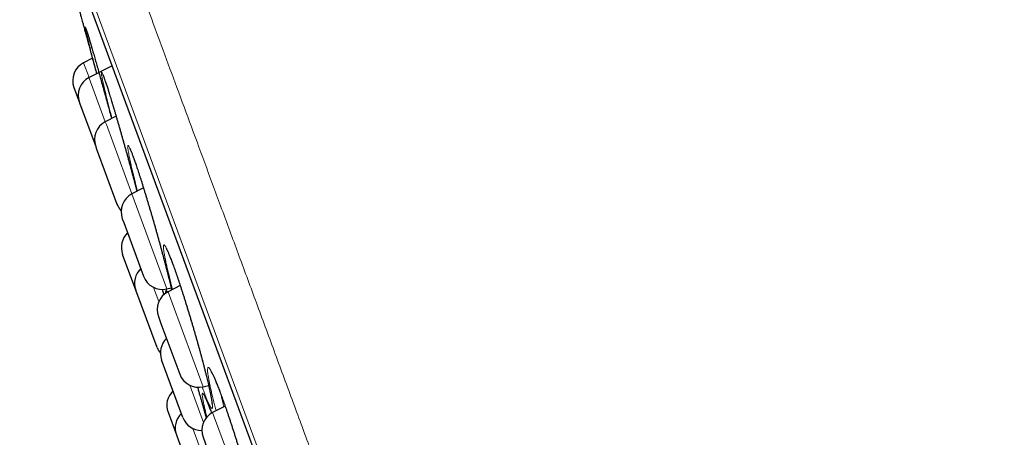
# Model space of a CAD drawing. Header units: millimetres. Extents: x 8 to 949, y 12 to 889.
# Tile 24 of 256: x 119 to 144, y 865 to 875. Entities that reach past the tile are written whole.
import ezdxf

# ---------------------------------------------------------------- set-up
doc = ezdxf.new("R2010")
doc.units = ezdxf.units.MM

msp = doc.modelspace()

# ---------------------------------------------------------------- linework, layer by layer
at = {"color": 252, "linetype": 'Continuous', "lineweight": 0}
for p, q in [((142.815, 816.742), (119.37, 880.298)), ((119.587, 879.419), (142.41, 817.551)), ((120.96, 873.837), (121.096, 873.467)), ((121.096, 873.467), (121.103, 873.449)), ((121.103, 873.449), (121.502, 872.366)), ((121.502, 872.366), (121.529, 872.295)), ((121.529, 872.295), (122.165, 870.569)), ((122.165, 870.569), (122.224, 870.411)), ((122.224, 870.411), (123.037, 868.205)), ((122.836, 867.886), (122.704, 868.242)), ((123.065, 868.131), (123.167, 867.854)), ((123.167, 867.854), (123.937, 865.766)), ((123.945, 864.879), (123.604, 865.804)), ((124.174, 865.124), (124.33, 864.702)), ((123.681, 864.726), (123.84, 864.295)), ((124.33, 864.702), (125.046, 862.76))]:
    msp.add_line(p, q, dxfattribs=at)
at = {"color": 7, "linetype": 'Continuous', "lineweight": 30}
for p, q in [((119.593, 879.398), (142.401, 817.571)), ((121.179, 873.951), (120.96, 873.837)), ((121.672, 873.763), (121.096, 873.467)), ((120.72, 873.22), (120.856, 872.849)), ((120.856, 872.849), (120.86, 872.838)), ((120.86, 872.838), (121.262, 871.749)), ((121.771, 872.504), (121.502, 872.366)), ((121.667, 872.451), (121.655, 872.5)), ((121.262, 871.749), (121.278, 871.706)), ((121.278, 871.706), (121.791, 870.316)), ((122.453, 870.717), (122.165, 870.569)), ((121.925, 869.952), (121.961, 869.856)), ((121.961, 869.856), (122.454, 868.519)), ((122.261, 868.175), (121.933, 869.064)), ((122.79, 866.742), (122.261, 868.175)), ((123.037, 868.205), (123.139, 868.229)), ((123.367, 868.286), (123.065, 868.131)), ((122.825, 867.513), (122.887, 867.345)), ((122.887, 867.345), (123.353, 866.08)), ((123.431, 865.003), (122.903, 866.435)), ((123.937, 865.766), (124.074, 865.799)), ((123.064, 865.131), (123.271, 864.569)), ((124.484, 865.284), (124.174, 865.124)), ((123.901, 864.677), (123.905, 864.665)), ((123.271, 864.569), (123.28, 864.544)), ((123.28, 864.544), (123.8, 863.136)), ((123.934, 864.506), (124.028, 864.25))]:
    msp.add_line(p, q, dxfattribs=at)
for centre, start, end in [((121.189, 873.393), 117.2488, 200.2488), ((121.325, 873.022), 117.2488, 200.2488), ((121.731, 871.922), 117.2488, 200.2488), ((122.394, 870.125), 117.2488, 200.2488), ((122.26, 870.489), 200.2488, 223.0825), ((122.402, 869.237), 133.827, 200.2488), ((122.73, 868.348), 133.827, 200.2488), ((122.923, 868.692), 200.2488, 283.2488), ((123.294, 867.686), 117.2488, 200.2488), ((123.372, 866.608), 133.827, 200.2488), ((123.259, 866.915), 200.2488, 219.2985), ((123.823, 866.253), 200.2488, 283.2488), ((123.533, 865.304), 133.827, 200.2488), ((124.403, 864.679), 117.2488, 200.2488), ((123.741, 864.742), 133.827, 200.2488), ((123.9, 865.176), 200.2488, 270.1283)]:
    msp.add_arc(centre, 0.5, start, end, dxfattribs=at)
at = {"color": 252, "linetype": 'Continuous', "lineweight": 0}
for points, knots in [([(120.149, 881.719), (120.151, 881.713), (120.156, 881.701), (120.192, 881.602), (120.25, 881.445), (120.332, 881.224), (120.436, 880.942), (120.562, 880.601), (120.708, 880.203), (120.877, 879.747), (121.067, 879.231), (121.28, 878.653), (121.516, 878.015), (121.772, 877.32), (122.049, 876.571), (122.343, 875.772), (122.654, 874.928), (122.982, 874.041), (123.327, 873.106), (123.69, 872.121), (124.072, 871.085), (124.472, 870.001), (124.887, 868.875), (125.317, 867.711), (125.757, 866.518), (126.206, 865.299), (126.665, 864.057), (127.133, 862.786), (127.615, 861.482), (128.107, 860.146), (128.611, 858.78), (129.122, 857.396), (129.639, 855.995), (130.158, 854.589), (130.677, 853.18), (131.197, 851.772), (131.718, 850.359), (132.243, 848.935), (132.772, 847.502), (133.303, 846.063), (133.831, 844.63), (134.357, 843.205), (134.875, 841.799), (135.386, 840.416), (135.887, 839.057), (136.382, 837.716), (136.872, 836.388), (137.356, 835.076), (137.832, 833.784), (138.299, 832.52), (138.753, 831.288), (139.192, 830.098), (139.616, 828.95), (140.023, 827.847), (140.415, 826.782), (140.795, 825.753), (141.16, 824.762), (141.511, 823.812), (141.843, 822.911), (142.157, 822.06), (142.45, 821.265), (142.722, 820.528), (142.973, 819.848), (143.204, 819.223), (143.416, 818.649), (143.607, 818.13), (143.778, 817.667), (143.926, 817.265), (144.052, 816.924), (144.154, 816.646), (144.233, 816.432), (144.29, 816.278), (144.322, 816.192), (144.335, 816.157), (144.331, 816.167), (144.331, 816.167)], [0, 0, 0, 0, 0.014, 0.028, 0.042, 0.056, 0.07, 0.08375, 0.0975, 0.11125, 0.125, 0.139, 0.153, 0.167, 0.181, 0.195, 0.20875, 0.2225, 0.23625, 0.25, 0.264, 0.278, 0.292, 0.306, 0.32, 0.33375, 0.3475, 0.36125, 0.375, 0.389, 0.403, 0.417, 0.431, 0.445, 0.45875, 0.4725, 0.48625, 0.5, 0.514, 0.528, 0.542, 0.556, 0.57, 0.58375, 0.5975, 0.61125, 0.625, 0.639, 0.653, 0.667, 0.681, 0.695, 0.70875, 0.7225, 0.73625, 0.75, 0.764, 0.778, 0.792, 0.806, 0.82, 0.83375, 0.8475, 0.86125, 0.875, 0.889, 0.903, 0.917, 0.931, 0.945, 0.95875, 0.9725, 0.98625, 1, 1, 1, 1, 1]), ([(121.049, 874.498), (121.043, 874.523), (121.031, 874.573), (121.018, 874.631), (121.009, 874.675), (121.003, 874.705), (121.002, 874.721), (121.004, 874.723), (121.011, 874.709), (121.021, 874.681), (121.035, 874.639), (121.053, 874.583), (121.075, 874.514), (121.1, 874.431), (121.121, 874.36), (121.135, 874.312), (121.139, 874.301)], [0, 0, 0, 0, 0.075446, 0.150623, 0.225586, 0.300816, 0.37605, 0.451017, 0.526051, 0.601355, 0.67666, 0.751695, 0.826477, 0.901524, 0.976569, 1, 1, 1, 1]), ([(121.655, 872.5), (121.642, 872.548), (121.627, 872.607), (121.6, 872.712), (121.574, 872.816), (121.541, 872.948), (121.511, 873.07), (121.484, 873.182), (121.461, 873.281), (121.442, 873.368), (121.426, 873.443), (121.414, 873.504), (121.407, 873.55), (121.403, 873.583), (121.404, 873.601), (121.408, 873.605), (121.417, 873.595), (121.429, 873.569), (121.446, 873.53), (121.466, 873.476), (121.49, 873.409), (121.517, 873.329), (121.547, 873.236), (121.581, 873.132), (121.617, 873.016), (121.656, 872.889), (121.697, 872.754), (121.74, 872.609), (121.785, 872.458), (121.831, 872.3), (121.878, 872.137), (121.925, 871.97), (121.973, 871.799), (122.022, 871.627), (122.07, 871.454), (122.117, 871.282), (122.163, 871.112), (122.208, 870.945), (122.25, 870.784), (122.277, 870.683), (122.29, 870.633)], [0, 0, 0, 0, 0.025519, 0.031308, 0.058298, 0.085385, 0.112473, 0.139463, 0.166414, 0.193461, 0.220508, 0.247459, 0.274338, 0.301314, 0.32829, 0.355171, 0.382069, 0.409064, 0.43606, 0.462959, 0.489755, 0.516647, 0.543538, 0.570334, 0.597208, 0.624179, 0.65115, 0.678024, 0.704858, 0.731787, 0.758715, 0.785548, 0.812471, 0.839491, 0.86651, 0.893433, 0.920354, 0.947371, 0.974388, 1, 1, 1, 1]), ([(122.261, 870.803), (122.258, 870.814), (122.243, 870.874), (122.217, 870.979), (122.184, 871.112), (122.155, 871.235), (122.13, 871.347), (122.108, 871.447), (122.09, 871.535), (122.076, 871.611), (122.066, 871.673), (122.06, 871.721), (122.058, 871.755), (122.061, 871.775), (122.068, 871.78), (122.079, 871.77), (122.093, 871.746), (122.112, 871.708), (122.135, 871.656), (122.161, 871.59), (122.191, 871.511), (122.224, 871.42), (122.26, 871.317), (122.298, 871.202), (122.339, 871.076), (122.383, 870.942), (122.428, 870.799), (122.475, 870.648), (122.523, 870.491), (122.571, 870.328), (122.621, 870.162), (122.67, 869.992), (122.72, 869.82), (122.769, 869.648), (122.817, 869.476), (122.864, 869.306), (122.909, 869.139), (122.952, 868.976), (122.991, 868.828), (123.026, 868.694), (123.056, 868.575), (123.087, 868.452), (123.116, 868.33), (123.139, 868.235), (123.149, 868.187), (123.152, 868.175)], [0, 0, 0, 0, 0.005546, 0.029955, 0.054452, 0.078949, 0.103359, 0.127742, 0.152213, 0.176684, 0.201068, 0.225394, 0.249808, 0.274223, 0.298551, 0.322893, 0.347324, 0.371755, 0.396098, 0.420341, 0.44467, 0.468999, 0.493241, 0.517543, 0.541932, 0.566321, 0.590622, 0.614877, 0.639218, 0.663558, 0.687812, 0.712144, 0.736562, 0.76098, 0.785311, 0.809644, 0.834063, 0.858483, 0.882815, 0.902942, 0.923092, 0.943218, 0.967685, 0.992239, 1, 1, 1, 1]), ([(122.303, 870.64), (122.301, 870.647), (122.286, 870.704), (122.273, 870.757), (122.261, 870.803)], [0, 0, 0, 0, 0.123878, 1, 1, 1, 1]), ([(123.177, 868.188), (123.165, 868.234), (123.15, 868.292), (123.123, 868.396), (123.097, 868.501), (123.065, 868.633), (123.036, 868.756), (123.012, 868.868), (122.991, 868.968), (122.974, 869.057), (122.961, 869.132), (122.953, 869.195), (122.949, 869.243), (122.949, 869.277), (122.954, 869.297), (122.963, 869.302), (122.976, 869.293), (122.994, 869.269), (123.015, 869.231), (123.04, 869.179), (123.069, 869.114), (123.102, 869.035), (123.137, 868.944), (123.176, 868.841), (123.217, 868.727), (123.261, 868.602), (123.307, 868.467), (123.355, 868.325), (123.404, 868.175), (123.454, 868.018), (123.505, 867.856), (123.556, 867.69), (123.607, 867.521), (123.658, 867.35), (123.709, 867.178), (123.758, 867.006), (123.806, 866.837), (123.852, 866.671), (123.896, 866.508), (123.935, 866.36), (123.97, 866.227), (124, 866.108), (124.031, 865.985), (124.06, 865.863), (124.088, 865.742), (124.112, 865.632), (124.132, 865.534), (124.147, 865.449), (124.159, 865.377), (124.166, 865.318), (124.169, 865.273), (124.168, 865.242), (124.162, 865.226), (124.152, 865.224), (124.138, 865.236), (124.12, 865.264), (124.097, 865.305), (124.071, 865.36), (124.041, 865.429), (124.008, 865.511), (123.971, 865.606), (123.94, 865.69), (123.92, 865.746), (123.914, 865.762)], [0, 0, 0, 0, 0.015443, 0.019344, 0.036294, 0.053304, 0.070315, 0.087266, 0.104205, 0.121205, 0.138206, 0.155145, 0.172052, 0.18902, 0.205988, 0.222895, 0.239816, 0.256797, 0.273778, 0.290698, 0.307546, 0.324454, 0.341362, 0.358209, 0.375091, 0.392034, 0.408976, 0.425858, 0.442699, 0.459601, 0.476502, 0.493343, 0.510233, 0.527182, 0.544132, 0.561022, 0.577912, 0.594862, 0.611812, 0.628702, 0.642666, 0.656647, 0.67061, 0.687609, 0.704669, 0.721727, 0.738724, 0.755648, 0.772633, 0.789616, 0.806539, 0.823488, 0.840498, 0.857507, 0.874455, 0.891346, 0.908297, 0.925248, 0.942138, 0.959019, 0.975959, 0.9929, 1, 1, 1, 1]), ([(123.003, 868.09), (123.003, 868.094), (123, 868.112), (122.999, 868.133), (123, 868.151), (123.006, 868.154), (123.017, 868.141), (123.026, 868.126), (123.032, 868.112), (123.033, 868.112)], [0, 0, 0, 0, 0.039752, 0.23023, 0.420715, 0.610524, 0.800524, 0.991208, 1, 1, 1, 1]), ([(123.047, 868.119), (123.039, 868.139), (123.03, 868.165), (123.02, 868.196), (123.018, 868.202)], [0, 0, 0, 0, 0.786286, 1, 1, 1, 1]), ([(124.261, 865.169), (124.251, 865.207), (124.238, 865.256), (124.214, 865.352), (124.187, 865.456), (124.156, 865.587), (124.127, 865.709), (124.103, 865.82), (124.083, 865.919), (124.068, 866.007), (124.056, 866.081), (124.049, 866.143), (124.047, 866.19), (124.05, 866.223), (124.056, 866.242), (124.067, 866.247), (124.083, 866.237), (124.103, 866.213), (124.127, 866.174), (124.155, 866.122), (124.187, 866.055), (124.222, 865.976), (124.26, 865.885), (124.302, 865.782), (124.346, 865.667), (124.393, 865.542), (124.442, 865.408), (124.492, 865.265), (124.544, 865.115), (124.596, 864.959), (124.65, 864.797), (124.703, 864.631), (124.756, 864.463), (124.809, 864.292), (124.861, 864.12), (124.912, 863.95), (124.961, 863.781), (125.008, 863.616), (125.053, 863.454), (125.093, 863.307), (125.128, 863.175), (125.159, 863.056), (125.189, 862.935), (125.218, 862.813), (125.245, 862.693), (125.269, 862.584), (125.288, 862.487), (125.302, 862.403), (125.312, 862.332), (125.318, 862.274), (125.32, 862.229), (125.316, 862.2), (125.308, 862.184), (125.296, 862.183), (125.279, 862.196), (125.258, 862.224), (125.233, 862.266), (125.204, 862.322), (125.172, 862.391), (125.136, 862.473), (125.096, 862.568), (125.059, 862.662), (125.034, 862.729), (125.023, 862.756)], [0, 0, 0, 0, 0.012798, 0.016585, 0.033498, 0.050472, 0.067446, 0.08436, 0.10127, 0.118241, 0.135211, 0.152122, 0.169006, 0.185951, 0.202897, 0.219782, 0.236684, 0.253648, 0.270611, 0.287514, 0.304344, 0.321234, 0.338123, 0.354953, 0.371812, 0.388731, 0.405651, 0.42251, 0.439321, 0.456192, 0.473062, 0.489873, 0.506726, 0.523638, 0.540551, 0.557403, 0.574254, 0.591164, 0.608074, 0.624924, 0.638847, 0.652786, 0.666708, 0.683679, 0.700711, 0.717741, 0.73471, 0.751607, 0.768564, 0.785521, 0.802417, 0.819345, 0.836335, 0.853324, 0.870252, 0.887125, 0.904059, 0.920992, 0.937865, 0.954726, 0.971647, 0.988569, 1, 1, 1, 1]), ([(123.798, 865.755), (123.807, 865.725), (123.832, 865.638), (123.872, 865.499), (123.917, 865.338), (123.958, 865.192), (123.99, 865.075), (124.007, 865.013), (124.013, 864.989)], [0, 0, 0, 0, 0.109199, 0.315562, 0.521926, 0.727557, 0.897548, 1, 1, 1, 1]), ([(124.031, 865.009), (124.024, 865.033), (124.008, 865.098), (123.986, 865.191), (123.963, 865.289), (123.945, 865.375), (123.931, 865.448), (123.921, 865.508), (123.916, 865.553), (123.915, 865.585), (123.919, 865.602), (123.927, 865.605), (123.94, 865.594), (123.957, 865.568), (123.979, 865.528), (124.004, 865.474), (124.033, 865.406), (124.066, 865.326), (124.102, 865.233), (124.13, 865.16), (124.146, 865.115), (124.149, 865.108)], [0, 0, 0, 0, 0.033298, 0.089646, 0.14596, 0.202476, 0.258993, 0.315308, 0.371519, 0.427931, 0.484346, 0.54056, 0.596837, 0.653317, 0.709798, 0.766076, 0.822131, 0.878386, 0.93464, 0.990694, 1, 1, 1, 1]), ([(124.385, 865.56), (124.389, 865.54), (124.402, 865.482), (124.425, 865.384), (124.444, 865.303), (124.453, 865.268)], [0, 0, 0, 0, 0.221517, 0.660637, 1, 1, 1, 1])]:
    msp.add_open_spline(points, degree=3, knots=knots, dxfattribs=at)
at = {"color": 7, "linetype": 'Continuous', "lineweight": 30}
for points, knots in [([(120.868, 875.096), (120.868, 875.096), (120.868, 875.096), (120.872, 875.08), (120.881, 875.049), (120.893, 875.003), (120.909, 874.944), (120.929, 874.871), (120.952, 874.786), (120.979, 874.688), (121.009, 874.578), (121.042, 874.457), (121.077, 874.328), (121.115, 874.187), (121.155, 874.038), (121.197, 873.884), (121.24, 873.727), (121.27, 873.618), (121.285, 873.564)], [0, 0, 0, 0, 0.043473, 0.106356, 0.169676, 0.234391, 0.299585, 0.362303, 0.425449, 0.489963, 0.554953, 0.617905, 0.681295, 0.746068, 0.811318, 0.874212, 0.937539, 1, 1, 1, 1]), ([(121.02, 874.682), (121.02, 874.682), (121.02, 874.682), (121.021, 874.678), (121.024, 874.671), (121.028, 874.659), (121.034, 874.642), (121.041, 874.62), (121.05, 874.594), (121.06, 874.563), (121.071, 874.528), (121.083, 874.488), (121.096, 874.445), (121.11, 874.397), (121.125, 874.349), (121.135, 874.314), (121.14, 874.298)], [0, 0, 0, 0, 0.029513, 0.078881, 0.136913, 0.202564, 0.273874, 0.349629, 0.428673, 0.509839, 0.592323, 0.675552, 0.759101, 0.842585, 0.925731, 1, 1, 1, 1]), ([(121.23, 873.789), (121.228, 873.798), (121.213, 873.855), (121.186, 873.957), (121.152, 874.088), (121.121, 874.208), (121.094, 874.318), (121.069, 874.416), (121.056, 874.471), (121.049, 874.498)], [0, 0, 0, 0, 0.030918, 0.192239, 0.354139, 0.516041, 0.677365, 0.838393, 1, 1, 1, 1]), ([(121.139, 874.301), (121.146, 874.277), (121.163, 874.219), (121.194, 874.112), (121.231, 873.984), (121.27, 873.846), (121.311, 873.701), (121.355, 873.548), (121.399, 873.388), (121.445, 873.224), (121.491, 873.056), (121.539, 872.885), (121.586, 872.712), (121.626, 872.565), (121.65, 872.477), (121.658, 872.447)], [0, 0, 0, 0, 0.055882, 0.137545, 0.219501, 0.301456, 0.38312, 0.464683, 0.546536, 0.628389, 0.709951, 0.791787, 0.873916, 0.956046, 1, 1, 1, 1]), ([(121.289, 873.566), (121.282, 873.593), (121.261, 873.67), (121.242, 873.742), (121.23, 873.789)], [0, 0, 0, 0, 0.353849, 1, 1, 1, 1]), ([(121.437, 873.545), (121.437, 873.545), (121.437, 873.545), (121.438, 873.542), (121.441, 873.535), (121.446, 873.524), (121.453, 873.508), (121.461, 873.488), (121.47, 873.462), (121.481, 873.432), (121.493, 873.397), (121.506, 873.358), (121.521, 873.315), (121.536, 873.269), (121.553, 873.218), (121.57, 873.164), (121.588, 873.106), (121.607, 873.045), (121.628, 872.98), (121.648, 872.912), (121.67, 872.842), (121.692, 872.769), (121.715, 872.693), (121.738, 872.615), (121.762, 872.535), (121.786, 872.452), (121.811, 872.368), (121.836, 872.282), (121.861, 872.194), (121.887, 872.104), (121.912, 872.014), (121.938, 871.923), (121.964, 871.831), (121.99, 871.738), (122.016, 871.646), (122.042, 871.553), (122.068, 871.46), (122.093, 871.367), (122.119, 871.274), (122.144, 871.182), (122.168, 871.091), (122.193, 871.001), (122.216, 870.912), (122.24, 870.824), (122.262, 870.738), (122.279, 870.674), (122.288, 870.64), (122.29, 870.633)], [0, 0, 0, 0, 0.006254, 0.019897, 0.03555, 0.053004, 0.072122, 0.092695, 0.114342, 0.13674, 0.159637, 0.182835, 0.206188, 0.229574, 0.252915, 0.276331, 0.299995, 0.323791, 0.347674, 0.371602, 0.395529, 0.419412, 0.443215, 0.466936, 0.49085, 0.51477, 0.5387, 0.562645, 0.586609, 0.610597, 0.634616, 0.658638, 0.682573, 0.706489, 0.730398, 0.754313, 0.778243, 0.802197, 0.826186, 0.850218, 0.874253, 0.898175, 0.922124, 0.946092, 0.970073, 0.994057, 1, 1, 1, 1]), ([(122.109, 871.705), (122.109, 871.705), (122.109, 871.705), (122.111, 871.702), (122.115, 871.694), (122.121, 871.683), (122.128, 871.667), (122.137, 871.646), (122.148, 871.62), (122.16, 871.59), (122.173, 871.555), (122.188, 871.515), (122.204, 871.472), (122.221, 871.425), (122.239, 871.374), (122.258, 871.319), (122.278, 871.261), (122.298, 871.199), (122.32, 871.134), (122.342, 871.066), (122.365, 870.995), (122.389, 870.922), (122.413, 870.846), (122.437, 870.768), (122.462, 870.687), (122.488, 870.604), (122.513, 870.52), (122.539, 870.433), (122.566, 870.345), (122.592, 870.256), (122.619, 870.166), (122.646, 870.075), (122.673, 869.983), (122.699, 869.891), (122.726, 869.798), (122.752, 869.706), (122.778, 869.613), (122.804, 869.52), (122.83, 869.428), (122.855, 869.337), (122.88, 869.246), (122.904, 869.156), (122.927, 869.068), (122.951, 868.981), (122.973, 868.896), (122.995, 868.812), (123.016, 868.731), (123.036, 868.651), (123.056, 868.574), (123.074, 868.5), (123.092, 868.428), (123.109, 868.359), (123.124, 868.293), (123.139, 868.231), (123.147, 868.193), (123.152, 868.175)], [0, 0, 0, 0, 0.006625, 0.018215, 0.031217, 0.045564, 0.061285, 0.078128, 0.095837, 0.114173, 0.132937, 0.151969, 0.17114, 0.190356, 0.209576, 0.229002, 0.248582, 0.26827, 0.288029, 0.307819, 0.3276, 0.347335, 0.366993, 0.386662, 0.406465, 0.426277, 0.446102, 0.465942, 0.485801, 0.505683, 0.525593, 0.545451, 0.565271, 0.585083, 0.604896, 0.624718, 0.644556, 0.664417, 0.684311, 0.704235, 0.724084, 0.743918, 0.76377, 0.783636, 0.803506, 0.823374, 0.843232, 0.863075, 0.882871, 0.902647, 0.922431, 0.942209, 0.961972, 0.981706, 1, 1, 1, 1]), ([(123.016, 869.217), (123.016, 869.217), (123.016, 869.217), (123.018, 869.213), (123.022, 869.206), (123.029, 869.195), (123.037, 869.179), (123.047, 869.158), (123.058, 869.133), (123.072, 869.103), (123.086, 869.068), (123.102, 869.029), (123.119, 868.986), (123.138, 868.939), (123.157, 868.889), (123.177, 868.834), (123.198, 868.776), (123.221, 868.715), (123.243, 868.65), (123.267, 868.582), (123.291, 868.511), (123.316, 868.438), (123.342, 868.362), (123.367, 868.284), (123.394, 868.204), (123.42, 868.121), (123.447, 868.037), (123.475, 867.951), (123.502, 867.863), (123.53, 867.774), (123.557, 867.684), (123.585, 867.593), (123.613, 867.502), (123.64, 867.41), (123.667, 867.318), (123.694, 867.225), (123.721, 867.133), (123.748, 867.041), (123.774, 866.949), (123.799, 866.858), (123.825, 866.768), (123.849, 866.679), (123.873, 866.591), (123.896, 866.505), (123.919, 866.42), (123.941, 866.337), (123.962, 866.256), (123.982, 866.177), (124.001, 866.101), (124.02, 866.027), (124.037, 865.956), (124.053, 865.887), (124.068, 865.822), (124.083, 865.76), (124.096, 865.701), (124.108, 865.646), (124.118, 865.594), (124.128, 865.547), (124.136, 865.503), (124.143, 865.463), (124.149, 865.428), (124.153, 865.398), (124.156, 865.372), (124.158, 865.352), (124.159, 865.338), (124.16, 865.329), (124.16, 865.325), (124.16, 865.325), (124.16, 865.325)], [0, 0, 0, 0, 0.005666, 0.015289, 0.025855, 0.037567, 0.050336, 0.063999, 0.078369, 0.093268, 0.108538, 0.124048, 0.139692, 0.155392, 0.171102, 0.187015, 0.203062, 0.219205, 0.23541, 0.251644, 0.267872, 0.284062, 0.300188, 0.316353, 0.332613, 0.348883, 0.365166, 0.381462, 0.397774, 0.414107, 0.43046, 0.446761, 0.463041, 0.479316, 0.495592, 0.511877, 0.528176, 0.544496, 0.560841, 0.577208, 0.593505, 0.609799, 0.626107, 0.642425, 0.658745, 0.675061, 0.691368, 0.707659, 0.723903, 0.740142, 0.75638, 0.772608, 0.788816, 0.804993, 0.821127, 0.837202, 0.853198, 0.869128, 0.884963, 0.900645, 0.916133, 0.931364, 0.946247, 0.960651, 0.972808, 0.984019, 0.994139, 1, 1, 1, 1]), ([(122.919, 868.193), (122.929, 868.158), (122.942, 868.112), (122.956, 868.066), (122.959, 868.056)], [0, 0, 0, 0, 0.771541, 1, 1, 1, 1]), ([(124.13, 866.155), (124.13, 866.155), (124.129, 866.155), (124.131, 866.153), (124.135, 866.147), (124.141, 866.137), (124.149, 866.123), (124.159, 866.104), (124.171, 866.081), (124.185, 866.053), (124.2, 866.02), (124.217, 865.983), (124.235, 865.942), (124.254, 865.897), (124.274, 865.848), (124.295, 865.795), (124.317, 865.738), (124.341, 865.678), (124.365, 865.615), (124.389, 865.548), (124.415, 865.479), (124.441, 865.407), (124.467, 865.332), (124.494, 865.255), (124.522, 865.176), (124.55, 865.095), (124.578, 865.011), (124.606, 864.926), (124.635, 864.839), (124.664, 864.751), (124.693, 864.662), (124.721, 864.571), (124.75, 864.48), (124.779, 864.389), (124.807, 864.297), (124.835, 864.206), (124.863, 864.114), (124.89, 864.022), (124.917, 863.93), (124.944, 863.839), (124.97, 863.749), (124.995, 863.66), (125.02, 863.573), (125.044, 863.486), (125.067, 863.401), (125.089, 863.318), (125.111, 863.237), (125.132, 863.158), (125.151, 863.081), (125.17, 863.007), (125.188, 862.936), (125.204, 862.867), (125.22, 862.801), (125.234, 862.738), (125.247, 862.679), (125.259, 862.623), (125.269, 862.571), (125.279, 862.523), (125.287, 862.479), (125.294, 862.439), (125.299, 862.403), (125.303, 862.372), (125.306, 862.346), (125.308, 862.325), (125.309, 862.311), (125.309, 862.301), (125.309, 862.296), (125.309, 862.296), (125.309, 862.296)], [0, 0, 0, 0, 0.002743, 0.012162, 0.022556, 0.033896, 0.046302, 0.059636, 0.073737, 0.088434, 0.10357, 0.119008, 0.134632, 0.150348, 0.166057, 0.181951, 0.198006, 0.21418, 0.230435, 0.246736, 0.263051, 0.279342, 0.295582, 0.311778, 0.328119, 0.344472, 0.360838, 0.377218, 0.393614, 0.410029, 0.426465, 0.442887, 0.459263, 0.475629, 0.491995, 0.508368, 0.524752, 0.541153, 0.557578, 0.574032, 0.590457, 0.606833, 0.623225, 0.639628, 0.656035, 0.672439, 0.688834, 0.705215, 0.721566, 0.737875, 0.754189, 0.770493, 0.786776, 0.803028, 0.819233, 0.835376, 0.851438, 0.867375, 0.883266, 0.898984, 0.914492, 0.929731, 0.94461, 0.959007, 0.971215, 0.982537, 0.992924, 1, 1, 1, 1]), ([(123.798, 865.755), (123.802, 865.74), (123.815, 865.695), (123.836, 865.621), (123.862, 865.532), (123.887, 865.444), (123.911, 865.358), (123.935, 865.273), (123.958, 865.19), (123.98, 865.109), (123.999, 865.042), (124.009, 865.003), (124.013, 864.989)], [0, 0, 0, 0, 0.052916, 0.163897, 0.274638, 0.385494, 0.496433, 0.607413, 0.718391, 0.829332, 0.940202, 1, 1, 1, 1]), ([(123.973, 865.527), (123.973, 865.527), (123.974, 865.527), (123.976, 865.523), (123.981, 865.515), (123.987, 865.502), (123.996, 865.485), (124.006, 865.464), (124.018, 865.437), (124.031, 865.406), (124.046, 865.371), (124.062, 865.331), (124.08, 865.288), (124.098, 865.24), (124.118, 865.189), (124.134, 865.145), (124.145, 865.117), (124.148, 865.108)], [0, 0, 0, 0, 0.037337, 0.086902, 0.142228, 0.20249, 0.268202, 0.338354, 0.411948, 0.488063, 0.565913, 0.644863, 0.724402, 0.804136, 0.883886, 0.964421, 1, 1, 1, 1])]:
    msp.add_open_spline(points, degree=3, knots=knots, dxfattribs=at)

doc.saveas('drawing.dxf')
